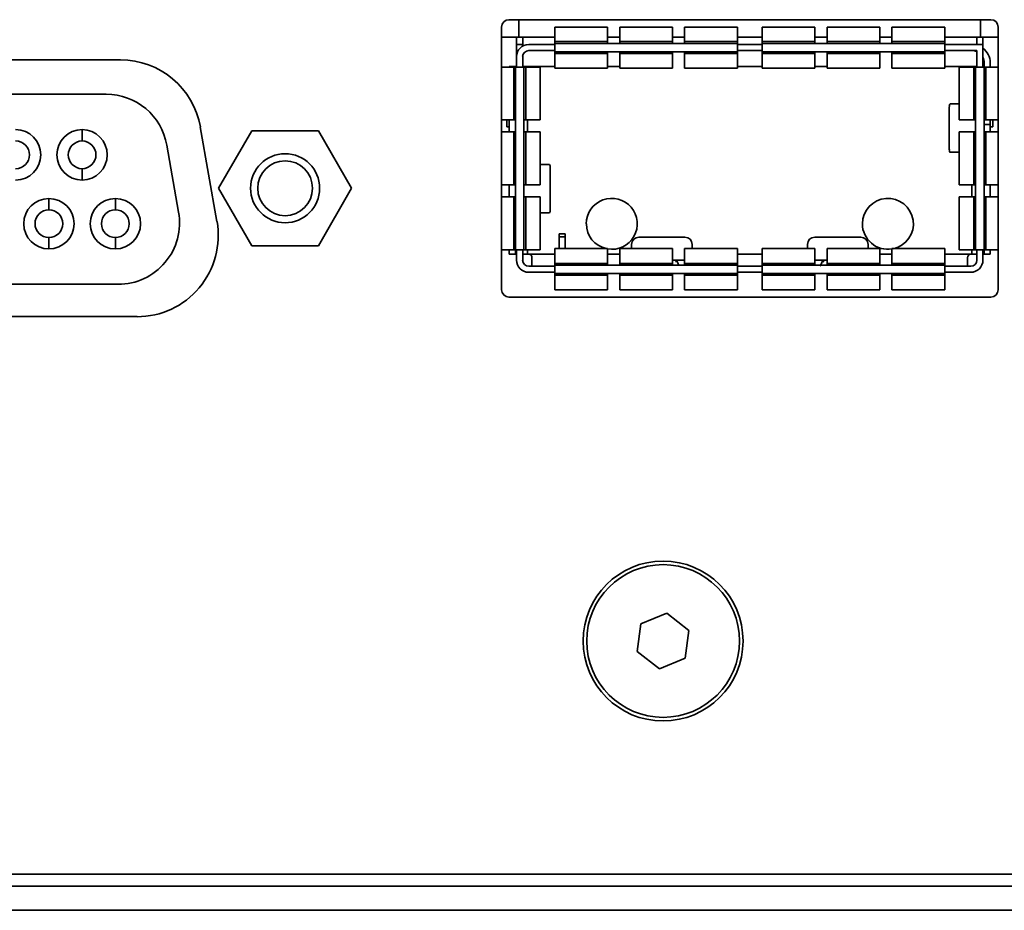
# Model space of a CAD drawing. Header units: millimetres. Extents: x 0 to 1118, y 0 to 864.
# Tile 178 of 250: x 729 to 739, y 467 to 476. Entities that reach past the tile are written whole.
import ezdxf

# ---------------------------------------------------------------- set-up
doc = ezdxf.new("R2010")
doc.units = ezdxf.units.MM

msp = doc.modelspace()

# ---------------------------------------------------------------- linework, layer by layer
at = {"color": 7, "linetype": 'Continuous', "lineweight": 35}
for p, q in [((738.782, 476.39), (733.807, 476.39)), ((733.911, 476.209), (733.911, 476.39)), ((738.674, 476.209), (738.674, 476.39)), ((733.732, 476.315), (733.732, 473.603)), ((734.826, 476.315), (734.281, 476.315)), ((734.281, 476.315), (734.281, 476.164)), ((734.826, 476.164), (734.826, 476.315)), ((735.496, 476.315), (734.951, 476.315)), ((734.951, 476.315), (734.951, 476.164)), ((735.496, 476.164), (735.496, 476.315)), ((736.166, 476.315), (735.621, 476.315)), ((735.621, 476.315), (735.621, 476.164)), ((736.166, 476.164), (736.166, 476.315)), ((736.966, 476.315), (736.421, 476.315)), ((736.421, 476.315), (736.421, 476.164)), ((736.966, 476.164), (736.966, 476.315)), ((737.636, 476.315), (737.091, 476.315)), ((737.091, 476.315), (737.091, 476.164)), ((737.636, 476.164), (737.636, 476.315)), ((738.306, 476.315), (737.761, 476.315)), ((737.761, 476.315), (737.761, 476.164)), ((738.306, 476.164), (738.306, 476.315)), ((738.857, 473.603), (738.857, 476.315)), ((733.911, 476.209), (733.732, 476.209)), ((733.887, 476.134), (733.887, 476.209)), ((734.281, 476.209), (733.911, 476.209)), ((733.95, 476.134), (733.95, 476.209)), ((734.951, 476.209), (734.826, 476.209)), ((735.621, 476.209), (735.496, 476.209)), ((736.421, 476.209), (736.166, 476.209)), ((737.091, 476.209), (736.966, 476.209)), ((737.761, 476.209), (737.636, 476.209)), ((738.674, 476.209), (738.306, 476.209)), ((738.637, 476.134), (738.637, 476.209)), ((738.857, 476.209), (738.674, 476.209)), ((738.7, 476.209), (738.7, 476.134)), ((733.887, 476.134), (733.95, 476.134)), ((733.887, 476.009), (733.887, 476.134)), ((733.95, 476.117), (733.95, 476.134)), ((734.281, 476.134), (734.012, 476.134)), ((734.281, 476.164), (734.826, 476.164)), ((734.281, 476.164), (734.281, 476.146)), ((734.281, 476.146), (736.166, 476.146)), ((734.281, 476.146), (734.281, 476.06)), ((734.826, 476.146), (734.826, 476.164)), ((734.951, 476.164), (735.496, 476.164)), ((734.951, 476.164), (734.951, 476.146)), ((735.496, 476.146), (735.496, 476.164)), ((735.621, 476.164), (736.166, 476.164)), ((735.621, 476.164), (735.621, 476.146)), ((736.166, 476.164), (736.166, 476.146)), ((736.166, 476.06), (736.166, 476.146)), ((736.421, 476.134), (736.166, 476.134)), ((736.421, 476.164), (736.966, 476.164)), ((736.421, 476.164), (736.421, 476.146)), ((736.421, 476.146), (736.421, 476.06)), ((736.421, 476.146), (738.306, 476.146)), ((736.966, 476.146), (736.966, 476.164)), ((737.091, 476.164), (737.636, 476.164)), ((737.091, 476.164), (737.091, 476.146)), ((737.636, 476.146), (737.636, 476.164)), ((737.761, 476.164), (738.306, 476.164)), ((737.761, 476.164), (737.761, 476.146)), ((738.306, 476.164), (738.306, 476.146)), ((738.306, 476.06), (738.306, 476.146)), ((738.7, 476.134), (738.306, 476.134)), ((738.7, 475.902), (738.7, 476.134)), ((733.887, 476.009), (733.887, 475.902)), ((733.95, 475.902), (733.95, 476.009)), ((734.281, 476.072), (734.012, 476.072)), ((734.281, 476.06), (736.166, 476.06)), ((734.281, 476.042), (734.281, 476.06)), ((734.826, 476.042), (734.281, 476.042)), ((734.281, 476.042), (734.281, 475.89)), ((734.826, 476.042), (734.826, 476.06)), ((734.826, 475.89), (734.826, 476.042)), ((734.951, 476.06), (734.951, 476.042)), ((735.496, 476.042), (734.951, 476.042)), ((734.951, 476.042), (734.951, 475.89)), ((735.496, 476.042), (735.496, 476.06)), ((735.496, 475.89), (735.496, 476.042)), ((735.621, 476.06), (735.621, 476.042)), ((736.166, 476.042), (735.621, 476.042)), ((735.621, 476.042), (735.621, 475.89)), ((736.421, 476.072), (736.166, 476.072)), ((736.166, 476.06), (736.166, 476.042)), ((736.166, 476.042), (736.166, 475.89)), ((736.421, 476.06), (738.306, 476.06)), ((736.421, 476.042), (736.421, 476.06)), ((736.966, 476.042), (736.421, 476.042)), ((736.421, 476.042), (736.421, 475.89)), ((736.966, 476.042), (736.966, 476.06)), ((736.966, 475.89), (736.966, 476.042)), ((737.091, 476.06), (737.091, 476.042)), ((737.636, 476.042), (737.091, 476.042)), ((737.091, 476.042), (737.091, 475.89)), ((737.636, 476.042), (737.636, 476.06)), ((737.636, 475.89), (737.636, 476.042)), ((737.761, 476.06), (737.761, 476.042)), ((738.306, 476.042), (737.761, 476.042)), ((737.761, 476.042), (737.761, 475.89)), ((738.637, 476.072), (738.306, 476.072)), ((738.306, 476.06), (738.306, 476.042)), ((738.306, 476.042), (738.306, 475.89)), ((738.637, 476.072), (738.637, 475.902)), ((729.798, 475.976), (726.95, 475.976)), ((733.857, 475.902), (733.732, 475.902)), ((733.812, 475.909), (733.875, 475.909)), ((733.812, 475.902), (733.812, 475.909)), ((733.857, 475.357), (733.857, 475.902)), ((733.857, 475.902), (733.875, 475.902)), ((733.875, 475.909), (733.875, 475.902)), ((733.875, 475.909), (733.887, 475.909)), ((733.875, 474.017), (733.875, 475.902)), ((733.962, 475.902), (733.875, 475.902)), ((733.95, 475.909), (734, 475.909)), ((733.962, 474.017), (733.962, 475.902)), ((733.962, 475.902), (733.981, 475.902)), ((733.981, 475.902), (733.981, 475.357)), ((733.981, 475.902), (734.131, 475.902)), ((734.281, 475.909), (734, 475.909)), ((734, 475.909), (734, 475.902)), ((734.131, 475.357), (734.131, 475.902)), ((734.281, 475.89), (734.826, 475.89)), ((734.951, 475.909), (734.826, 475.909)), ((734.951, 475.89), (735.496, 475.89)), ((735.621, 475.89), (736.166, 475.89)), ((736.421, 475.909), (736.166, 475.909)), ((736.421, 475.89), (736.966, 475.89)), ((737.091, 475.909), (736.966, 475.909)), ((737.091, 475.89), (737.636, 475.89)), ((737.761, 475.89), (738.306, 475.89)), ((738.587, 475.909), (738.306, 475.909)), ((738.456, 475.902), (738.456, 475.357)), ((738.607, 475.902), (738.456, 475.902)), ((738.587, 475.909), (738.637, 475.909)), ((738.587, 475.902), (738.587, 475.909)), ((738.607, 475.357), (738.607, 475.902)), ((738.607, 475.902), (738.625, 475.902)), ((738.625, 474.017), (738.625, 475.902)), ((738.712, 475.902), (738.625, 475.902)), ((738.712, 475.928), (738.7, 475.928)), ((738.712, 475.902), (738.712, 475.947)), ((738.712, 474.017), (738.712, 475.902)), ((738.712, 475.902), (738.731, 475.902)), ((738.731, 475.902), (738.731, 475.357)), ((738.731, 475.902), (738.857, 475.902)), ((738.775, 475.947), (738.775, 475.902)), ((727.097, 475.621), (729.652, 475.621)), ((738.353, 475.054), (738.353, 475.489)), ((738.456, 475.522), (738.361, 475.522)), ((730.795, 474.309), (730.623, 475.284)), ((733.732, 475.357), (733.857, 475.357)), ((733.785, 475.284), (733.785, 475.357)), ((733.812, 475.284), (733.785, 475.284)), ((733.812, 475.357), (733.812, 475.232)), ((733.857, 475.357), (733.875, 475.357)), ((733.962, 475.357), (733.981, 475.357)), ((733.981, 475.357), (734.131, 475.357)), ((734, 475.357), (734, 475.232)), ((738.456, 475.357), (738.607, 475.357)), ((738.607, 475.357), (738.625, 475.357)), ((738.731, 475.357), (738.712, 475.357)), ((738.712, 475.309), (738.775, 475.309)), ((738.731, 475.357), (738.857, 475.357)), ((738.775, 475.357), (738.775, 475.309)), ((738.775, 475.232), (738.775, 475.309)), ((738.775, 475.284), (738.802, 475.284)), ((738.802, 475.284), (738.802, 475.357)), ((729.403, 475.257), (729.403, 475.139)), ((731.155, 475.244), (730.812, 474.651)), ((731.841, 475.244), (731.155, 475.244)), ((732.184, 474.651), (731.841, 475.244)), ((733.857, 475.232), (733.732, 475.232)), ((733.857, 474.687), (733.857, 475.232)), ((733.875, 475.232), (733.857, 475.232)), ((733.981, 475.232), (733.962, 475.232)), ((733.981, 475.232), (733.981, 474.687)), ((734.131, 475.232), (733.981, 475.232)), ((734.131, 474.687), (734.131, 475.232)), ((738.456, 475.232), (738.456, 474.687)), ((738.607, 475.232), (738.456, 475.232)), ((738.607, 474.687), (738.607, 475.232)), ((738.625, 475.232), (738.607, 475.232)), ((738.712, 475.232), (738.731, 475.232)), ((738.731, 475.232), (738.731, 474.687)), ((738.857, 475.232), (738.731, 475.232)), ((730.278, 475.096), (730.399, 474.406)), ((738.361, 475.022), (738.456, 475.022)), ((734.227, 474.897), (734.131, 474.897)), ((729.403, 474.853), (729.403, 474.736)), ((734.234, 474.864), (734.234, 474.429)), ((733.732, 474.687), (733.857, 474.687)), ((733.812, 474.687), (733.812, 474.562)), ((733.857, 474.687), (733.875, 474.687)), ((733.962, 474.687), (733.981, 474.687)), ((733.981, 474.687), (734.131, 474.687)), ((738.456, 474.687), (738.607, 474.687)), ((738.587, 474.562), (738.587, 474.687)), ((738.607, 474.687), (738.625, 474.687)), ((738.731, 474.687), (738.712, 474.687)), ((738.731, 474.687), (738.857, 474.687)), ((738.775, 474.562), (738.775, 474.687)), ((730.812, 474.651), (731.155, 474.057)), ((731.841, 474.057), (732.184, 474.651)), ((733.857, 474.562), (733.732, 474.562)), ((733.857, 474.017), (733.857, 474.562)), ((733.875, 474.562), (733.857, 474.562)), ((733.981, 474.562), (733.962, 474.562)), ((733.981, 474.562), (733.981, 474.017)), ((734.131, 474.562), (733.981, 474.562)), ((734.131, 474.017), (734.131, 474.562)), ((738.456, 474.562), (738.456, 474.017)), ((738.607, 474.562), (738.456, 474.562)), ((738.607, 474.017), (738.607, 474.562)), ((738.625, 474.562), (738.607, 474.562)), ((738.712, 474.562), (738.731, 474.562)), ((738.731, 474.562), (738.731, 474.017)), ((738.857, 474.562), (738.731, 474.562)), ((729.06, 474.545), (729.06, 474.428)), ((729.746, 474.545), (729.746, 474.428)), ((734.131, 474.397), (734.227, 474.397)), ((734.325, 474.149), (734.325, 474.182)), ((734.325, 474.182), (734.387, 474.182)), ((734.387, 474.149), (734.387, 474.182)), ((729.06, 474.142), (729.06, 474.025)), ((729.746, 474.142), (729.746, 474.025)), ((731.155, 474.057), (731.841, 474.057)), ((734.325, 474.149), (734.387, 474.149)), ((734.325, 474.028), (734.325, 474.149)), ((734.387, 474.149), (734.387, 474.028)), ((735.074, 474.072), (735.074, 474.028)), ((735.624, 474.147), (735.149, 474.147)), ((735.699, 474.028), (735.699, 474.072)), ((736.889, 474.072), (736.889, 474.028)), ((737.439, 474.147), (736.964, 474.147)), ((737.514, 474.028), (737.514, 474.072)), ((733.732, 474.017), (733.857, 474.017)), ((733.812, 473.972), (733.812, 474.017)), ((733.812, 473.972), (733.875, 473.972)), ((733.857, 474.017), (733.875, 474.017)), ((733.875, 474.017), (733.962, 474.017)), ((733.875, 474.017), (733.875, 473.972)), ((733.887, 473.972), (733.875, 473.972)), ((733.887, 474.017), (733.887, 473.909)), ((733.95, 473.909), (733.95, 474.017)), ((734, 473.972), (733.95, 473.972)), ((733.981, 474.017), (733.962, 474.017)), ((733.981, 474.017), (734.131, 474.017)), ((734, 474.017), (734, 473.972)), ((734, 473.972), (734.012, 473.972)), ((734.012, 473.972), (734.281, 473.972)), ((734.826, 474.028), (734.281, 474.028)), ((734.281, 474.028), (734.281, 473.876)), ((734.826, 473.876), (734.826, 474.028)), ((734.826, 473.972), (734.951, 473.972)), ((735.496, 474.028), (734.951, 474.028)), ((734.951, 474.028), (734.951, 473.876)), ((735.496, 473.876), (735.496, 474.028)), ((736.166, 474.028), (735.621, 474.028)), ((735.621, 474.028), (735.621, 473.876)), ((736.166, 473.876), (736.166, 474.028)), ((736.166, 473.972), (736.421, 473.972)), ((736.966, 474.028), (736.421, 474.028)), ((736.421, 474.028), (736.421, 473.876)), ((736.966, 473.876), (736.966, 474.028)), ((737.636, 474.028), (737.091, 474.028)), ((737.091, 474.028), (737.091, 473.876)), ((737.636, 473.876), (737.636, 474.028)), ((737.636, 473.972), (737.761, 473.972)), ((738.306, 474.028), (737.761, 474.028)), ((737.761, 474.028), (737.761, 473.876)), ((738.306, 473.876), (738.306, 474.028)), ((738.306, 473.972), (738.575, 473.972)), ((738.456, 474.017), (738.607, 474.017)), ((738.575, 473.972), (738.587, 473.972)), ((738.587, 473.972), (738.587, 474.017)), ((738.587, 473.972), (738.637, 473.972)), ((738.607, 474.017), (738.625, 474.017)), ((738.625, 474.017), (738.712, 474.017)), ((738.637, 474.017), (738.637, 473.909)), ((738.7, 473.909), (738.7, 474.017)), ((738.7, 473.972), (738.712, 473.972)), ((738.731, 474.017), (738.712, 474.017)), ((738.712, 473.972), (738.712, 474.017)), ((738.712, 473.972), (738.775, 473.972)), ((738.731, 474.017), (738.857, 474.017)), ((738.775, 473.972), (738.775, 474.017)), ((734.045, 473.851), (734.045, 473.939)), ((734.281, 473.876), (734.826, 473.876)), ((734.281, 473.876), (734.281, 473.858)), ((734.281, 473.858), (736.166, 473.858)), ((734.281, 473.858), (734.281, 473.773)), ((734.826, 473.858), (734.826, 473.876)), ((734.951, 473.876), (735.496, 473.876)), ((734.951, 473.876), (734.951, 473.858)), ((735.621, 473.909), (735.496, 473.909)), ((735.496, 473.858), (735.496, 473.876)), ((735.621, 473.876), (736.166, 473.876)), ((735.621, 473.876), (735.621, 473.858)), ((736.166, 473.876), (736.166, 473.858)), ((736.166, 473.773), (736.166, 473.858)), ((736.421, 473.876), (736.966, 473.876)), ((736.421, 473.876), (736.421, 473.858)), ((736.421, 473.858), (736.421, 473.773)), ((736.421, 473.858), (738.306, 473.858)), ((737.091, 473.909), (736.966, 473.909)), ((736.966, 473.858), (736.966, 473.876)), ((737.091, 473.876), (737.636, 473.876)), ((737.091, 473.876), (737.091, 473.858)), ((737.636, 473.858), (737.636, 473.876)), ((737.761, 473.876), (738.306, 473.876)), ((737.761, 473.876), (737.761, 473.858)), ((738.306, 473.876), (738.306, 473.858)), ((738.306, 473.773), (738.306, 473.858)), ((738.542, 473.939), (738.542, 473.851)), ((734.012, 473.847), (734.281, 473.847)), ((734.012, 473.784), (734.281, 473.784)), ((734.281, 473.773), (736.166, 473.773)), ((734.281, 473.755), (734.281, 473.773)), ((734.826, 473.755), (734.281, 473.755)), ((734.281, 473.755), (734.281, 473.603)), ((734.826, 473.773), (734.826, 473.755)), ((734.826, 473.603), (734.826, 473.755)), ((734.951, 473.755), (734.951, 473.773)), ((735.496, 473.755), (734.951, 473.755)), ((734.951, 473.755), (734.951, 473.603)), ((735.496, 473.773), (735.496, 473.755)), ((735.496, 473.603), (735.496, 473.755)), ((735.621, 473.755), (735.621, 473.773)), ((736.166, 473.755), (735.621, 473.755)), ((735.621, 473.755), (735.621, 473.603)), ((736.166, 473.847), (736.421, 473.847)), ((736.166, 473.784), (736.421, 473.784)), ((736.166, 473.773), (736.166, 473.755)), ((736.166, 473.755), (736.166, 473.603)), ((736.421, 473.773), (738.306, 473.773)), ((736.421, 473.755), (736.421, 473.773)), ((736.966, 473.755), (736.421, 473.755)), ((736.421, 473.755), (736.421, 473.603)), ((736.966, 473.773), (736.966, 473.755)), ((736.966, 473.603), (736.966, 473.755)), ((737.091, 473.755), (737.091, 473.773)), ((737.636, 473.755), (737.091, 473.755)), ((737.091, 473.755), (737.091, 473.603)), ((737.636, 473.773), (737.636, 473.755)), ((737.636, 473.603), (737.636, 473.755)), ((737.761, 473.755), (737.761, 473.773)), ((738.306, 473.755), (737.761, 473.755)), ((737.761, 473.755), (737.761, 473.603)), ((738.306, 473.847), (738.575, 473.847)), ((738.306, 473.784), (738.575, 473.784)), ((738.306, 473.773), (738.306, 473.755)), ((738.306, 473.755), (738.306, 473.603)), ((729.774, 473.66), (726.975, 473.66)), ((734.281, 473.603), (734.826, 473.603)), ((734.951, 473.603), (735.496, 473.603)), ((735.621, 473.603), (736.166, 473.603)), ((736.421, 473.603), (736.966, 473.603)), ((737.091, 473.603), (737.636, 473.603)), ((737.761, 473.603), (738.306, 473.603)), ((733.807, 473.528), (738.782, 473.528)), ((726.778, 473.326), (729.97, 473.326)), ((735.437, 470.265), (735.17, 470.155)), ((735.666, 470.089), (735.437, 470.265)), ((735.17, 470.155), (735.132, 469.869)), ((735.628, 469.803), (735.666, 470.089)), ((735.132, 469.869), (735.361, 469.693)), ((735.361, 469.693), (735.628, 469.803)), ((760.432, 467.574), (693.681, 467.574)), ((693.556, 467.45), (760.557, 467.45)), ((760.557, 467.2), (693.556, 467.2))]:
    msp.add_line(p, q, dxfattribs=at)
at = {"color": 7, "linetype": 'Continuous', "lineweight": 35, "flags": 128}
msp.add_lwpolyline([(734.281, 473.85), (734.275, 473.848), (734.262, 473.847)], dxfattribs=at)
at = {"color": 7, "linetype": 'Continuous', "lineweight": 35}
for centre, radius in [((731.498, 474.651), 0.356), ((731.498, 474.651), 0.283), ((735.399, 469.979), 0.825), ((735.399, 469.979), 0.788)]:
    msp.add_circle(centre, radius, dxfattribs=at)
for centre, radius, start, end in [((733.807, 476.315), 0.075, 90, 180), ((738.782, 476.315), 0.075, 0, 90), ((734.012, 476.009), 0.125, 90, 180), ((738.587, 475.947), 0.188, 0, 53.1301), ((734.012, 476.009), 0.0625, 90, 180), ((738.587, 475.947), 0.125, 66.4218, 90), ((738.587, 475.947), 0.125, 0, 25.8419), ((729.798, 475.138), 0.838, 10, 90), ((729.652, 474.986), 0.635, 10, 90), ((738.395, 475.497), 0.0422, 143.9899, 190.5357), ((728.717, 474.996), 0.26, 270, 90), ((729.403, 474.996), 0.26, 90, 270), ((729.403, 474.996), 0.26, 270, 90), ((728.717, 474.996), 0.143, 270, 90), ((729.403, 474.996), 0.143, 90, 270), ((729.403, 474.996), 0.143, 270, 90), ((738.395, 475.046), 0.0422, 169.4643, 216.0101), ((734.192, 474.872), 0.0425, 349.5295, 35.6976), ((729.06, 474.285), 0.26, 90, 270), ((729.06, 474.285), 0.26, 270, 90), ((729.746, 474.285), 0.26, 90, 270), ((729.746, 474.285), 0.26, 270, 90), ((734.869, 474.284), 0.263, 260.6825, 180), ((737.719, 474.284), 0.263, 282.5279, 180), ((729.06, 474.285), 0.143, 90, 270), ((729.06, 474.285), 0.143, 270, 90), ((729.746, 474.285), 0.143, 90, 270), ((729.746, 474.285), 0.143, 270, 90), ((729.774, 474.295), 0.635, 270, 10), ((734.192, 474.421), 0.0425, 324.3024, 10.4705), ((729.97, 474.163), 0.838, 270, 10), ((734.869, 474.284), 0.262, 180, 257.4721), ((737.719, 474.284), 0.263, 180, 279.3175), ((735.149, 474.072), 0.075, 90, 180), ((735.624, 474.072), 0.075, 0, 90), ((736.964, 474.072), 0.075, 90, 180), ((737.439, 474.072), 0.075, 0, 90), ((734.012, 473.909), 0.125, 180, 270), ((734.012, 473.909), 0.0625, 180, 270), ((738.575, 473.909), 0.125, 270, 0), ((738.575, 473.909), 0.0625, 270, 0), ((733.807, 473.603), 0.075, 180, 270), ((738.782, 473.603), 0.075, 270, 0)]:
    msp.add_arc(centre, radius, start, end, dxfattribs=at)
for points, knots in [([(734.012, 473.972), (734.016, 473.971), (734.023, 473.971), (734.033, 473.965), (734.04, 473.957), (734.044, 473.948), (734.045, 473.942), (734.045, 473.939)], [0, 0, 0, 0, 0.213082, 0.426181, 0.638637, 0.848636, 1, 1, 1, 1]), ([(738.542, 473.939), (738.543, 473.943), (738.543, 473.95), (738.549, 473.96), (738.557, 473.967), (738.566, 473.971), (738.572, 473.972), (738.575, 473.972)], [0, 0, 0, 0, 0.212638, 0.425477, 0.634657, 0.845311, 1, 1, 1, 1]), ([(734.012, 473.847), (734.016, 473.847), (734.023, 473.847), (734.033, 473.847), (734.04, 473.847), (734.044, 473.849), (734.045, 473.85), (734.045, 473.851)], [0, 0, 0, 0, 0.213082, 0.426181, 0.638637, 0.848636, 1, 1, 1, 1]), ([(735.531, 473.905), (735.531, 473.902), (735.532, 473.896), (735.534, 473.892), (735.535, 473.89)], [0, 0, 0, 0, 0.515573, 1, 1, 1, 1]), ([(735.539, 473.909), (735.541, 473.904), (735.545, 473.894), (735.553, 473.878), (735.557, 473.869), (735.559, 473.864)], [0, 0, 0, 0, 0.3141373, 0.585668, 1, 1, 1, 1]), ([(737.02, 473.847), (737.021, 473.848), (737.021, 473.849), (737.024, 473.856), (737.029, 473.865), (737.035, 473.878), (737.042, 473.894), (737.046, 473.904), (737.049, 473.909)], [0, 0, 0, 0, 0.222717, 0.340777, 0.463797, 0.685915, 0.831523, 1, 1, 1, 1]), ([(737.052, 473.89), (737.053, 473.892), (737.055, 473.896), (737.056, 473.902), (737.057, 473.905)], [0, 0, 0, 0, 0.48443, 1, 1, 1, 1]), ([(738.542, 473.851), (738.543, 473.85), (738.543, 473.848), (738.549, 473.847), (738.557, 473.847), (738.566, 473.847), (738.572, 473.847), (738.575, 473.847)], [0, 0, 0, 0, 0.2126376, 0.4254771, 0.6346566, 0.845311, 1, 1, 1, 1])]:
    msp.add_open_spline(points, degree=3, knots=knots, dxfattribs=at)

doc.saveas('drawing.dxf')
